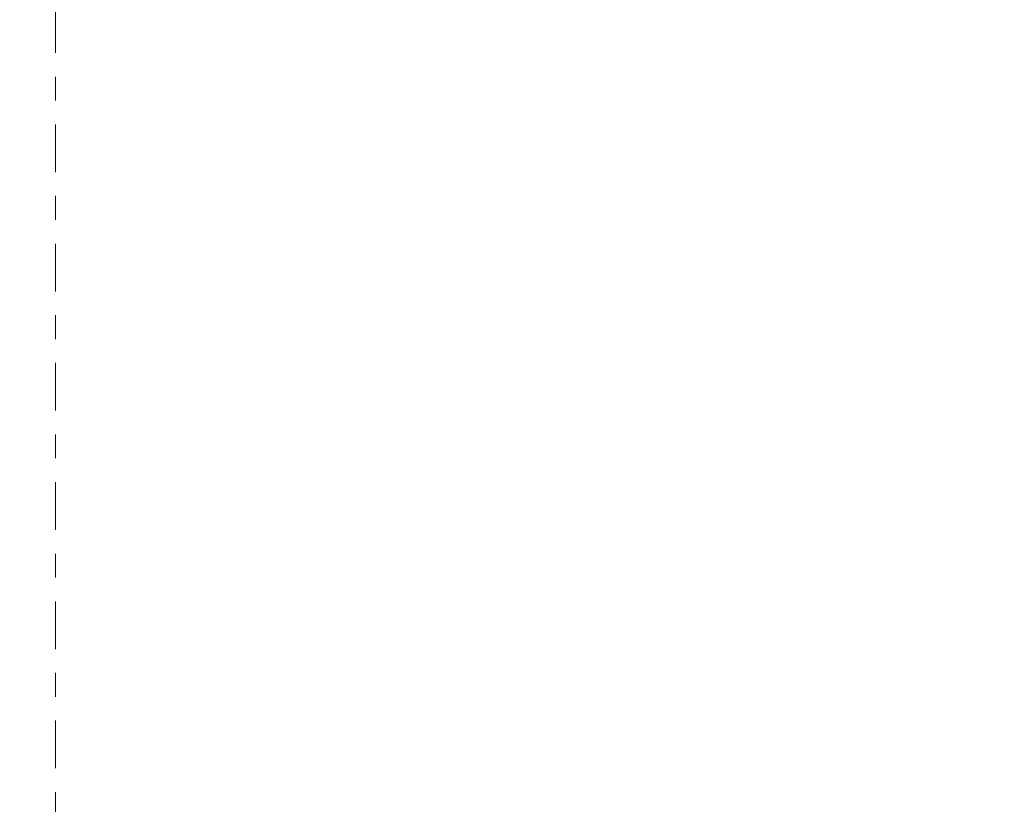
# Model space of a CAD drawing. Header units: metres. Extents: x -4 to 112, y -27 to 26.
# Tile 7 of 167: x 2.19 to 6.32, y 1.15 to 4.44. Entities that reach past the tile are written whole.
import ezdxf
from ezdxf.enums import TextEntityAlignment as Align

# ---------------------------------------------------------------- set-up
doc = ezdxf.new("R2010")
doc.units = ezdxf.units.M
doc.header["$MEASUREMENT"] = 0
doc.linetypes.add('Raster', pattern=[0.4, 0.2, -0.1, 0, -0.1])
doc.layers.add('60 Grenzen', color=7, linetype='Continuous')
doc.layers.add('94 Genehmigungsplanung Bemaßung', color=7, linetype='Continuous')
doc.styles.add('ERSTELLTER_STIL_1', font='arial.ttf')
doc.styles.add('ERSTELLTER_STIL_2', font='arial.ttf')
doc.dimstyles.new('ERSTELLTER_STIL__1', dxfattribs={"dimtxt": 0.25, "dimasz": 0.19, "dimexe": 0.18, "dimexo": 0.1, "dimgap": 0, "dimtad": 1, "dimtih": 1, "dimtoh": 1, "dimzin": 0, "dimdsep": 46, "dimtxsty": 'ERSTELLTER_STIL_2', "dimblk": 'ARROWHEAD_6', "dimblk1": 'ARROWHEAD_6', "dimblk2": 'ARROWHEAD_6', "dimcen": 0.09, "dimclrd": 7, "dimclre": 7, "dimclrt": 7, "dimazin": 0, "dimtfac": 1, "dimtdec": 4, "dimtmove": 0, "dimatfit": 3, "dimfxl": 1, "dimtolj": 1, "dimtzin": 0, "dimarcsym": 0})

# ---------------------------------------------------------------- blocks, each defined once
blk = doc.blocks.new('Standard-Rastermarker[11]_1', base_point=(2.3419, 25))
at = {"layer": '60 Grenzen', "color": 7, "linetype": 'Raster', "lineweight": 13}
blk.add_line((2.3419, 24), (2.3419, -6), dxfattribs=at)
at = {"layer": '60 Grenzen', "color": 7, "lineweight": 13, "style": 'ERSTELLTER_STIL_1'}
for tag, p in [('AC_MarkerText_1_0', (2.3419, 25.5)), ('AC_MarkerText_1_1', (2.3419, -7.2))]:
    blk.add_attdef(tag, text='', height=0.3, rotation=360, dxfattribs=at).set_placement(p, align=Align.TOP_CENTER)
blk = doc.blocks.new('*D23', base_point=(27236.1321, 0))
at = {"layer": '94 Genehmigungsplanung Bemaßung', "color": 7, "linetype": 'Continuous', "lineweight": 13}
for p, q in [((2.3419, 8.7509), (2.3419, 9.1259)), ((17.3411, 8.7509), (17.3411, 9.1259)), ((2.4419, 9.0384), (2.2419, 8.8384)), ((17.2411, 8.8384), (17.4411, 9.0384)), ((2.1919, 8.9384), (2.3419, 8.9384)), ((2.3419, 8.9384), (17.3411, 8.9384)), ((17.3411, 8.9384), (17.4911, 8.9384))]:
    blk.add_line(p, q, dxfattribs=at)
at = {"layer": '94 Genehmigungsplanung Bemaßung', "color": 7, "lineweight": 13, "insert": (9.4125, 8.9884), "char_height": 0.25, "attachment_point": 7, "style": 'ERSTELLTER_STIL_2'}
blk.add_mtext('\\A1;{\\pql;\\fArial|b0|i0|c0|p0;\\W1.000000;15,00}', dxfattribs=at)
blk = doc.blocks.new('ARROWHEAD_6')
at = {"color": 0, "linetype": 'Continuous', "lineweight": 0}
for p, q in [((-0.5, -0.5), (0.5, 0.5)), ((0, 0), (-1, 0))]:
    blk.add_line(p, q, dxfattribs=at)

msp = doc.modelspace()

# ---------------------------------------------------------------- block references
at = {"layer": '60 Grenzen', "color": 7, "linetype": 'Continuous', "lineweight": 18}
msp.add_blockref('Standard-Rastermarker[11]_1', (2.3419, 25), dxfattribs=at)

# ---------------------------------------------------------------- dimensions: what is measured, and where the dimension line sits
at = {"layer": '94 Genehmigungsplanung Bemaßung', "color": 7, "linetype": 'Continuous', "lineweight": 13}
dim = msp.add_linear_dim(base=(17.3411, 8.9384), p1=(2.3419, 18.901), p2=(17.3411, 1.2), dimstyle='ERSTELLTER_STIL__1', dxfattribs=at)
dim.commit()
dim.dimension.update_dxf_attribs({"geometry": '*D23', "text_midpoint": (9.8313, 9.1134), "dimtype": 160})

doc.saveas('drawing.dxf')
